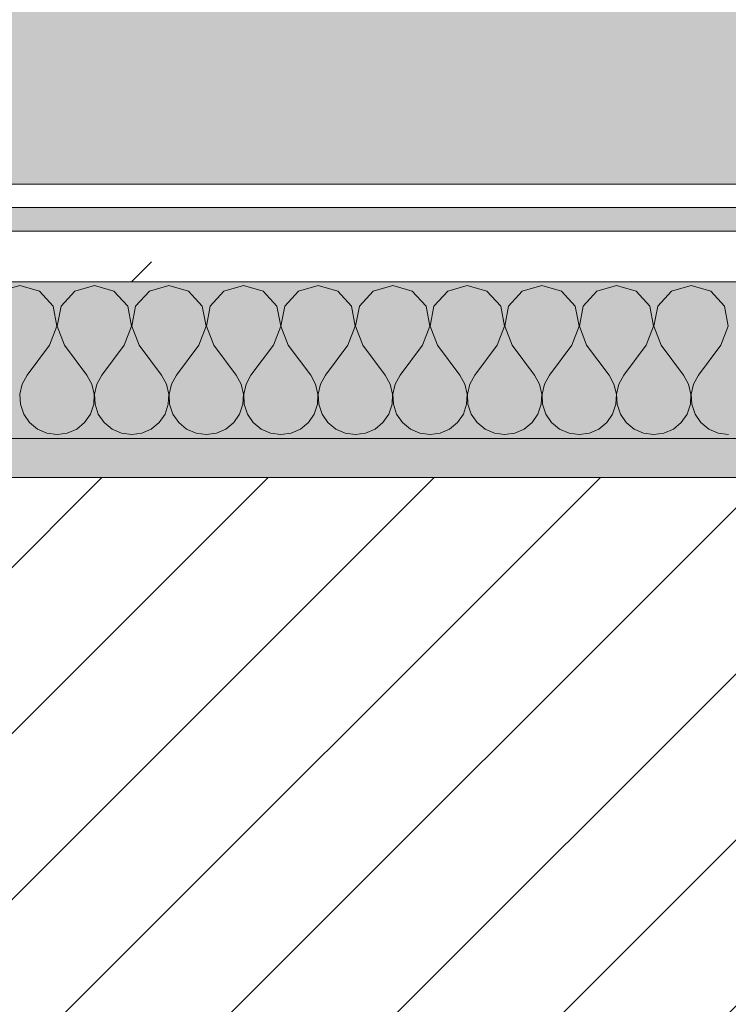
# Model space of a CAD drawing. Header units: millimetres. Extents: x -40968 to 13979, y -19284 to 4746.
# Tile 43 of 113: x -21038 to -20857, y -1339 to -1087. Entities that reach past the tile are written whole.
import ezdxf

# ---------------------------------------------------------------- set-up
doc = ezdxf.new("R2010")
doc.units = ezdxf.units.MM
doc.header["$MEASUREMENT"] = 0
doc.linetypes.add('Wipeout_Contour', pattern=[1000, 0, -1000])
for name, color, linetype in [('12_FAÇ_Façana', 7, 'Continuous'), ('Nuevo_08_E_Envans secs', 7, 'Continuous'), ('Nuevo_14_PAV_Soft Light Grey 0554', 7, 'Continuous')]:
    doc.layers.add(name, color=color, linetype=linetype)
for name, color, linetype, lineweight, true_color in [('12_FAÇ_Façana_Pluma_Nº__176', 7, 'Continuous', 15, 0x93a0c6), ('Nuevo_08_E_Envans secs_Pluma_Nº__102', 7, 'Continuous', 5, 0xcccccc), ('Nuevo_08_E_Envans secs_Pluma_Nº__171', 171, 'Continuous', 13, 0xaaaaff), ('Nuevo_08_E_Envans secs_Pluma_Nº__177', 7, 'Continuous', 15, 0xf7e046), ('Nuevo_14_PAV_Soft Light Grey 0554_Pluma_Nº__245', 7, 'Continuous', 13, 0xe8e8e8)]:
    doc.layers.add(name, color=color, linetype=linetype, lineweight=lineweight, true_color=true_color)
for name, color, linetype, lineweight in [('12_FAÇ_Façana_Pluma_Nº__2', 8, 'Continuous', 5), ('12_FAÇ_Façana_Pluma_Nº__7', 7, 'Continuous', 5), ('Nuevo_08_E_Envans secs_Pluma_Nº__1', 7, 'Continuous', 5)]:
    doc.layers.add(name, color=color, linetype=linetype, lineweight=lineweight)
pattern_1 = [(45, (0, 0), (-183.8478, 183.8478), [195, -65]), (45, (7e-14, 183.85), (-183.8478, 183.8478), [195, -65])]

# ---------------------------------------------------------------- blocks, each defined once
blk = doc.blocks.new('Forjado_1_1', base_point=(-23046.79, -1194.06))
at = {"layer": 'Nuevo_14_PAV_Soft Light Grey 0554_Pluma_Nº__245', "linetype": 'Continuous', "lineweight": 0, "true_color": 0xe8e8e8}
h = blk.add_hatch(color=254, dxfattribs=at)
h.paths.add_polyline_path([(-23046.79, -1194.06), (-1631.11, -1193.63), (-1631.11, -6938.97), (-1556.11, -6938.97), (-1556.11, -7503.98), (-1616.26, -7503.98), (-1616.05, -11935.98), (-1564.89, -11935.98), (-1564.89, -12491.98), (-2024.11, -12491.98), (-2024.11, -12338.98), (-6997.39, -12338.98), (-6997.39, -12391.98), (-3637.68, -12391.98), (-3638.94, -13690.72), (-3644.87, -17130.96), (428.17, -17130.98), (428.89, -16788.98), (778.89, -16788.98), (778.35, -17142.97), (2622.91, -17145.82), (2623.01, -17079.79), (3389.91, -17080.98), (3389.61, -17276.98), (5489.84, -17280.21), (5489.84, -17141.49), (5763.89, -17141.49), (5763.89, -16738.98), (6378.89, -16738.98), (6378.89, -12488.98), (5778.89, -12488.98), (5779.74, -11938.87), (6782.11, -11938.85), (6782.11, -9207.42), (6082.11, -9207.42), (6016.11, -7504.98), (6016.11, -9073.42), (2073.42, -9073.42), (2073.42, -5267.32), (5998.89, -5267.32), (5998.89, -1708.98), (5884.89, -967.98), (7332.11, -967.98), (7332.11, 1999.55), (-28277.4, 1999.55), (-23028.39, 1969.01)])
h.paths.add_polyline_path([(492.89, -5267.32), (1951.42, -5267.32), (1951.42, -9073.42), (492.89, -9073.42)], flags=0)
at = {"layer": 'Nuevo_14_PAV_Soft Light Grey 0554_Pluma_Nº__245', "color": 254, "linetype": 'Continuous', "lineweight": 13, "true_color": 0xe8e8e8, "flags": 128}
blk.add_lwpolyline([(-1631.11, -1193.63), (-23046.79, -1194.06), (-23028.39, 1969.01), (-28277.4, 1999.55), (7332.11, 1999.55)], dxfattribs=at)
blk = doc.blocks.new('Muro_14_1', base_point=(-24166.43, -1193.98))
at = {"layer": '12_FAÇ_Façana_Pluma_Nº__176', "linetype": 'Continuous', "lineweight": 0, "true_color": 0x495063}
blk.add_hatch(color=251, dxfattribs=at).paths.add_polyline_path([(-21518.13, -1193.97), (-21518.13, -1203.98), (-20233.93, -1203.98), (-20233.93, -1193.98)])
at = {"layer": '12_FAÇ_Façana_Pluma_Nº__2', "linetype": 'Continuous', "lineweight": 5}
h = blk.add_hatch(dxfattribs=at)
h.set_pattern_fill('Ceramic_0001', color=8, style=0, pattern_type=2)
h.set_pattern_definition([(45, (0, 0), (-21.213203, 21.213203), [])])
h.paths.add_polyline_path([(-21518.13, -1418.98), (-20233.93, -1418.98), (-20233.93, -1203.98), (-21518.13, -1203.98)])
at = {"layer": '12_FAÇ_Façana_Pluma_Nº__7', "color": 7, "linetype": 'Continuous', "lineweight": 5}
blk.add_line((-20233.93, -1203.98), (-21518.13, -1203.98), dxfattribs=at)
at = {"layer": '12_FAÇ_Façana_Pluma_Nº__7', "color": 7, "linetype": 'Continuous', "lineweight": 5, "flags": 128}
blk.add_lwpolyline([(-20233.93, -1193.98), (-21518.13, -1193.98)], dxfattribs=at)
blk = doc.blocks.new('*X235')
at = {"layer": 'Nuevo_08_E_Envans secs_Pluma_Nº__102', "color": 254, "linetype": 'Continuous', "lineweight": 5, "true_color": 0xcccccc}
for p, q in [((-21038.1, -1154.93), (-21043.1, -1156.35)), ((-21033.09, -1156.35), (-21038.1, -1154.93)), ((-21019.05, -1154.93), (-21024.05, -1156.35)), ((-21014.04, -1156.35), (-21019.05, -1154.93)), ((-21000, -1154.93), (-21005.01, -1156.35)), ((-20994.99, -1156.35), (-21000, -1154.93)), ((-20980.95, -1154.93), (-20985.96, -1156.35)), ((-20975.95, -1156.35), (-20980.95, -1154.93)), ((-20961.9, -1154.93), (-20966.91, -1156.35)), ((-20956.9, -1156.35), (-20961.9, -1154.93)), ((-20942.86, -1154.93), (-20947.86, -1156.35)), ((-20937.85, -1156.35), (-20942.86, -1154.93)), ((-20923.81, -1154.93), (-20928.82, -1156.35)), ((-20918.8, -1156.35), (-20923.81, -1154.93)), ((-20904.76, -1154.93), (-20909.77, -1156.35)), ((-20899.75, -1156.35), (-20904.76, -1154.93)), ((-20885.71, -1154.93), (-20890.72, -1156.35)), ((-20880.71, -1156.35), (-20885.71, -1154.93)), ((-20866.67, -1154.93), (-20871.67, -1156.35)), ((-20861.66, -1156.35), (-20866.67, -1154.93)), ((-21029.58, -1160.19), (-21033.09, -1156.35)), ((-21024.05, -1156.35), (-21027.57, -1160.19)), ((-21010.53, -1160.19), (-21014.04, -1156.35)), ((-21005.01, -1156.35), (-21008.52, -1160.19)), ((-20991.48, -1160.19), (-20994.99, -1156.35)), ((-20985.96, -1156.35), (-20989.47, -1160.19)), ((-20972.43, -1160.19), (-20975.95, -1156.35)), ((-20966.91, -1156.35), (-20970.42, -1160.19)), ((-20953.39, -1160.19), (-20956.9, -1156.35)), ((-20947.86, -1156.35), (-20951.38, -1160.19)), ((-20934.34, -1160.19), (-20937.85, -1156.35)), ((-20928.82, -1156.35), (-20932.33, -1160.19)), ((-20915.29, -1160.19), (-20918.8, -1156.35)), ((-20909.77, -1156.35), (-20913.28, -1160.19)), ((-20896.24, -1160.19), (-20899.75, -1156.35)), ((-20890.72, -1156.35), (-20894.23, -1160.19)), ((-20877.2, -1160.19), (-20880.71, -1156.35)), ((-20871.67, -1156.35), (-20875.19, -1160.19)), ((-20858.15, -1160.19), (-20861.66, -1156.35)), ((-21028.61, -1165.31), (-21029.58, -1160.19)), ((-21027.57, -1160.19), (-21028.53, -1165.31)), ((-21009.56, -1165.31), (-21010.53, -1160.19)), ((-21008.52, -1160.19), (-21009.49, -1165.31)), ((-20990.51, -1165.31), (-20991.48, -1160.19)), ((-20989.47, -1160.19), (-20990.44, -1165.31)), ((-20971.47, -1165.31), (-20972.43, -1160.19)), ((-20970.42, -1160.19), (-20971.39, -1165.31)), ((-20952.42, -1165.31), (-20953.39, -1160.19)), ((-20951.38, -1160.19), (-20952.34, -1165.31)), ((-20933.37, -1165.31), (-20934.34, -1160.19)), ((-20932.33, -1160.19), (-20933.29, -1165.31)), ((-20914.32, -1165.31), (-20915.29, -1160.19)), ((-20913.28, -1160.19), (-20914.25, -1165.31)), ((-20895.28, -1165.31), (-20896.24, -1160.19)), ((-20894.23, -1160.19), (-20895.2, -1165.31)), ((-20876.23, -1165.31), (-20877.2, -1160.19)), ((-20875.19, -1160.19), (-20876.15, -1165.31)), ((-20857.18, -1165.31), (-20858.15, -1160.19)), ((-21030.48, -1170.17), (-21028.61, -1165.31)), ((-21028.53, -1165.31), (-21026.67, -1170.17)), ((-21011.43, -1170.17), (-21009.56, -1165.31)), ((-21009.49, -1165.31), (-21007.62, -1170.17)), ((-20992.38, -1170.17), (-20990.51, -1165.31)), ((-20990.44, -1165.31), (-20988.57, -1170.17)), ((-20973.33, -1170.17), (-20971.47, -1165.31)), ((-20971.39, -1165.31), (-20969.52, -1170.17)), ((-20954.29, -1170.17), (-20952.42, -1165.31)), ((-20952.34, -1165.31), (-20950.48, -1170.17)), ((-20935.24, -1170.17), (-20933.37, -1165.31)), ((-20933.29, -1165.31), (-20931.43, -1170.17)), ((-20916.19, -1170.17), (-20914.32, -1165.31)), ((-20914.25, -1165.31), (-20912.38, -1170.17)), ((-20897.14, -1170.17), (-20895.28, -1165.31)), ((-20895.2, -1165.31), (-20893.33, -1170.17)), ((-20878.1, -1170.17), (-20876.23, -1165.31)), ((-20876.15, -1165.31), (-20874.29, -1170.17)), ((-20859.05, -1170.17), (-20857.18, -1165.31)), ((-21030.48, -1170.17), (-21036.19, -1177.79)), ((-21026.67, -1170.17), (-21020.95, -1177.79)), ((-21011.43, -1170.17), (-21017.14, -1177.79)), ((-21007.62, -1170.17), (-21001.9, -1177.79)), ((-20992.38, -1170.17), (-20998.1, -1177.79)), ((-20988.57, -1170.17), (-20982.86, -1177.79)), ((-20973.33, -1170.17), (-20979.05, -1177.79)), ((-20969.52, -1170.17), (-20963.81, -1177.79)), ((-20954.29, -1170.17), (-20960, -1177.79)), ((-20950.48, -1170.17), (-20944.76, -1177.79)), ((-20935.24, -1170.17), (-20940.95, -1177.79)), ((-20931.43, -1170.17), (-20925.71, -1177.79)), ((-20916.19, -1170.17), (-20921.9, -1177.79)), ((-20912.38, -1170.17), (-20906.67, -1177.79)), ((-20897.14, -1170.17), (-20902.86, -1177.79)), ((-20893.33, -1170.17), (-20887.62, -1177.79)), ((-20878.1, -1170.17), (-20883.81, -1177.79)), ((-20874.29, -1170.17), (-20868.57, -1177.79)), ((-20859.05, -1170.17), (-20864.76, -1177.79)), ((-21036.19, -1177.79), (-21037.46, -1180.08)), ((-21019.68, -1180.08), (-21020.95, -1177.79)), ((-21017.14, -1177.79), (-21018.41, -1180.08)), ((-21000.63, -1180.08), (-21001.9, -1177.79)), ((-20998.1, -1177.79), (-20999.37, -1180.08)), ((-20981.59, -1180.08), (-20982.86, -1177.79)), ((-20979.05, -1177.79), (-20980.32, -1180.08)), ((-20962.54, -1180.08), (-20963.81, -1177.79)), ((-20960, -1177.79), (-20961.27, -1180.08)), ((-20943.49, -1180.08), (-20944.76, -1177.79)), ((-20940.95, -1177.79), (-20942.22, -1180.08)), ((-20924.44, -1180.08), (-20925.71, -1177.79)), ((-20921.9, -1177.79), (-20923.18, -1180.08)), ((-20905.4, -1180.08), (-20906.67, -1177.79)), ((-20902.86, -1177.79), (-20904.13, -1180.08)), ((-20886.35, -1180.08), (-20887.62, -1177.79)), ((-20883.81, -1177.79), (-20885.08, -1180.08)), ((-20867.3, -1180.08), (-20868.57, -1177.79)), ((-20864.76, -1177.79), (-20866.03, -1180.08)), ((-21037.46, -1180.08), (-21038.06, -1182.64)), ((-21019.09, -1182.64), (-21019.68, -1180.08)), ((-21018.41, -1180.08), (-21019.01, -1182.64)), ((-21000.04, -1182.64), (-21000.63, -1180.08)), ((-20999.37, -1180.08), (-20999.96, -1182.64)), ((-20980.99, -1182.64), (-20981.59, -1180.08)), ((-20980.32, -1180.08), (-20980.91, -1182.64)), ((-20961.94, -1182.64), (-20962.54, -1180.08)), ((-20961.27, -1180.08), (-20961.87, -1182.64)), ((-20942.9, -1182.64), (-20943.49, -1180.08)), ((-20942.22, -1180.08), (-20942.82, -1182.64)), ((-20923.85, -1182.64), (-20924.44, -1180.08)), ((-20923.18, -1180.08), (-20923.77, -1182.64)), ((-20904.8, -1182.64), (-20905.4, -1180.08)), ((-20904.13, -1180.08), (-20904.72, -1182.64)), ((-20885.75, -1182.64), (-20886.35, -1180.08)), ((-20885.08, -1180.08), (-20885.68, -1182.64)), ((-20866.71, -1182.64), (-20867.3, -1180.08)), ((-20866.03, -1180.08), (-20866.63, -1182.64)), ((-21038.06, -1182.64), (-21037.93, -1185.27)), ((-21019.21, -1185.27), (-21019.09, -1182.64)), ((-21019.01, -1182.64), (-21018.88, -1185.27)), ((-21000.17, -1185.27), (-21000.04, -1182.64)), ((-20999.96, -1182.64), (-20999.83, -1185.27)), ((-20981.12, -1185.27), (-20980.99, -1182.64)), ((-20980.91, -1182.64), (-20980.79, -1185.27)), ((-20962.07, -1185.27), (-20961.94, -1182.64)), ((-20961.87, -1182.64), (-20961.74, -1185.27)), ((-20943.02, -1185.27), (-20942.9, -1182.64)), ((-20942.82, -1182.64), (-20942.69, -1185.27)), ((-20923.98, -1185.27), (-20923.85, -1182.64)), ((-20923.77, -1182.64), (-20923.64, -1185.27)), ((-20904.93, -1185.27), (-20904.8, -1182.64)), ((-20904.72, -1182.64), (-20904.6, -1185.27)), ((-20885.88, -1185.27), (-20885.75, -1182.64)), ((-20885.68, -1182.64), (-20885.55, -1185.27)), ((-20866.83, -1185.27), (-20866.71, -1182.64)), ((-20866.63, -1182.64), (-20866.5, -1185.27)), ((-21037.93, -1185.27), (-21037.09, -1187.76)), ((-21020.05, -1187.76), (-21019.21, -1185.27)), ((-21018.88, -1185.27), (-21018.04, -1187.76)), ((-21001.01, -1187.76), (-21000.17, -1185.27)), ((-20999.83, -1185.27), (-20998.99, -1187.76)), ((-20981.96, -1187.76), (-20981.12, -1185.27)), ((-20980.79, -1185.27), (-20979.95, -1187.76)), ((-20962.91, -1187.76), (-20962.07, -1185.27)), ((-20961.74, -1185.27), (-20960.9, -1187.76)), ((-20943.86, -1187.76), (-20943.02, -1185.27)), ((-20942.69, -1185.27), (-20941.85, -1187.76)), ((-20924.81, -1187.76), (-20923.98, -1185.27)), ((-20923.64, -1185.27), (-20922.8, -1187.76)), ((-20905.77, -1187.76), (-20904.93, -1185.27)), ((-20904.6, -1185.27), (-20903.76, -1187.76)), ((-20886.72, -1187.76), (-20885.88, -1185.27)), ((-20885.55, -1185.27), (-20884.71, -1187.76)), ((-20867.67, -1187.76), (-20866.83, -1185.27)), ((-20866.5, -1185.27), (-20865.66, -1187.76)), ((-21037.09, -1187.76), (-21035.6, -1189.92)), ((-21021.54, -1189.92), (-21020.05, -1187.76)), ((-21018.04, -1187.76), (-21016.55, -1189.92)), ((-21002.49, -1189.92), (-21001.01, -1187.76)), ((-20998.99, -1187.76), (-20997.51, -1189.92)), ((-20983.45, -1189.92), (-20981.96, -1187.76)), ((-20979.95, -1187.76), (-20978.46, -1189.92)), ((-20964.4, -1189.92), (-20962.91, -1187.76)), ((-20960.9, -1187.76), (-20959.41, -1189.92)), ((-20945.35, -1189.92), (-20943.86, -1187.76)), ((-20941.85, -1187.76), (-20940.36, -1189.92)), ((-20926.3, -1189.92), (-20924.81, -1187.76)), ((-20922.8, -1187.76), (-20921.32, -1189.92)), ((-20907.26, -1189.92), (-20905.77, -1187.76)), ((-20903.76, -1187.76), (-20902.27, -1189.92)), ((-20888.21, -1189.92), (-20886.72, -1187.76)), ((-20884.71, -1187.76), (-20883.22, -1189.92)), ((-20869.16, -1189.92), (-20867.67, -1187.76)), ((-20865.66, -1187.76), (-20864.17, -1189.92)), ((-21035.6, -1189.92), (-21033.58, -1191.6)), ((-21023.56, -1191.6), (-21021.54, -1189.92)), ((-21016.55, -1189.92), (-21014.53, -1191.6)), ((-21004.52, -1191.6), (-21002.49, -1189.92)), ((-20997.51, -1189.92), (-20995.48, -1191.6)), ((-20985.47, -1191.6), (-20983.45, -1189.92)), ((-20978.46, -1189.92), (-20976.44, -1191.6)), ((-20966.42, -1191.6), (-20964.4, -1189.92)), ((-20959.41, -1189.92), (-20957.39, -1191.6)), ((-20947.37, -1191.6), (-20945.35, -1189.92)), ((-20940.36, -1189.92), (-20938.34, -1191.6)), ((-20928.33, -1191.6), (-20926.3, -1189.92)), ((-20921.32, -1189.92), (-20919.29, -1191.6)), ((-20909.28, -1191.6), (-20907.26, -1189.92)), ((-20902.27, -1189.92), (-20900.25, -1191.6)), ((-20890.23, -1191.6), (-20888.21, -1189.92)), ((-20883.22, -1189.92), (-20881.2, -1191.6)), ((-20871.18, -1191.6), (-20869.16, -1189.92)), ((-20864.17, -1189.92), (-20862.15, -1191.6)), ((-21033.58, -1191.6), (-21031.17, -1192.66)), ((-21031.17, -1192.66), (-21028.57, -1193.02)), ((-21028.57, -1193.02), (-21025.97, -1192.66)), ((-21025.97, -1192.66), (-21023.56, -1191.6)), ((-21014.53, -1191.6), (-21012.13, -1192.66)), ((-21012.13, -1192.66), (-21009.52, -1193.02)), ((-21009.52, -1193.02), (-21006.92, -1192.66)), ((-21006.92, -1192.66), (-21004.52, -1191.6)), ((-20995.48, -1191.6), (-20993.08, -1192.66)), ((-20993.08, -1192.66), (-20990.48, -1193.02)), ((-20990.48, -1193.02), (-20987.87, -1192.66)), ((-20987.87, -1192.66), (-20985.47, -1191.6)), ((-20976.44, -1191.6), (-20974.03, -1192.66)), ((-20974.03, -1192.66), (-20971.43, -1193.02)), ((-20971.43, -1193.02), (-20968.83, -1192.66)), ((-20968.83, -1192.66), (-20966.42, -1191.6)), ((-20957.39, -1191.6), (-20954.98, -1192.66)), ((-20954.98, -1192.66), (-20952.38, -1193.02)), ((-20952.38, -1193.02), (-20949.78, -1192.66)), ((-20949.78, -1192.66), (-20947.37, -1191.6)), ((-20938.34, -1191.6), (-20935.94, -1192.66)), ((-20935.94, -1192.66), (-20933.33, -1193.02)), ((-20933.33, -1193.02), (-20930.73, -1192.66)), ((-20930.73, -1192.66), (-20928.33, -1191.6)), ((-20919.29, -1191.6), (-20916.89, -1192.66)), ((-20916.89, -1192.66), (-20914.29, -1193.02)), ((-20914.29, -1193.02), (-20911.68, -1192.66)), ((-20911.68, -1192.66), (-20909.28, -1191.6)), ((-20900.25, -1191.6), (-20897.84, -1192.66)), ((-20897.84, -1192.66), (-20895.24, -1193.02)), ((-20895.24, -1193.02), (-20892.64, -1192.66)), ((-20892.64, -1192.66), (-20890.23, -1191.6)), ((-20881.2, -1191.6), (-20878.79, -1192.66)), ((-20878.79, -1192.66), (-20876.19, -1193.02)), ((-20876.19, -1193.02), (-20873.59, -1192.66)), ((-20873.59, -1192.66), (-20871.18, -1191.6)), ((-20862.15, -1191.6), (-20859.75, -1192.66)), ((-20859.75, -1192.66), (-20857.14, -1193.02))]:
    blk.add_line(p, q, dxfattribs=at)
blk = doc.blocks.new('Muro_90_1', base_point=(-20233.93, -1193.98))
at = {"layer": 'Nuevo_08_E_Envans secs_Pluma_Nº__1', "color": 7, "linetype": 'Continuous', "lineweight": 5, "flags": 128}
blk.add_lwpolyline([(-21518.13, -1193.98), (-20233.93, -1193.98)], dxfattribs=at)
at = {"color": 254, "linetype": 'Wipeout_Contour', "lineweight": 0, "ltscale": 86513.737601}
blk.add_wipeout([(-20233.93, -1128.98), (-22963.42, -1128.98), (-22963.42, -1134.98), (-20233.93, -1134.98)], dxfattribs=at).dxf.layer = 'Nuevo_08_E_Envans secs'
at = {"color": 254, "linetype": 'Wipeout_Contour', "lineweight": 0, "ltscale": 86517.020667}
blk.add_wipeout([(-20233.93, -1140.98), (-22963.42, -1140.98), (-22963.42, -1153.98), (-20233.93, -1153.98)], dxfattribs=at).dxf.layer = 'Nuevo_08_E_Envans secs'
at = {"layer": 'Nuevo_08_E_Envans secs_Pluma_Nº__171', "linetype": 'Continuous', "lineweight": 13, "true_color": 0xaaaaff}
h = blk.add_hatch(dxfattribs=at)
h.set_pattern_fill('Panellat_HPL_0001', color=161, style=0, pattern_type=2)
h.set_pattern_definition(pattern_1)
h.paths.add_polyline_path([(-20233.93, -1128.98), (-22963.42, -1128.98), (-22963.42, -1134.98), (-20233.93, -1134.98)])
at = {"layer": 'Nuevo_08_E_Envans secs_Pluma_Nº__177', "linetype": 'Continuous', "lineweight": 15, "true_color": 0xf7e046}
h = blk.add_hatch(dxfattribs=at)
h.set_pattern_fill('Panellat_HPL_0001', color=53, style=0, pattern_type=2)
h.set_pattern_definition(pattern_1)
h.paths.add_polyline_path([(-20233.93, -1140.98), (-22963.42, -1140.98), (-22963.42, -1153.98), (-20233.93, -1153.98)])
at = {"layer": 'Nuevo_08_E_Envans secs_Pluma_Nº__1', "color": 7, "linetype": 'Continuous', "lineweight": 5}
for p, q in [((-20233.93, -1134.98), (-22963.42, -1134.98)), ((-20233.93, -1140.98), (-22963.42, -1140.98)), ((-20233.93, -1153.98), (-22963.42, -1153.98))]:
    blk.add_line(p, q, dxfattribs=at)
at = {"layer": 'Nuevo_08_E_Envans secs_Pluma_Nº__1', "color": 7, "linetype": 'Continuous', "lineweight": 5, "flags": 128}
blk.add_lwpolyline([(-20233.93, -1128.98), (-22963.42, -1128.98)], dxfattribs=at)
at = {"layer": 'Nuevo_08_E_Envans secs', "color": 7, "lineweight": 20}
blk.add_blockref('*X235', (0, 0), dxfattribs=at)
blk = doc.blocks.new('*X485')
at = {"layer": 'Nuevo_08_E_Envans secs_Pluma_Nº__102', "color": 254, "linetype": 'Continuous', "lineweight": 5, "true_color": 0xcccccc}
for p, q in [((-21038.1, -1154.93), (-21043.1, -1156.35)), ((-21033.09, -1156.35), (-21038.1, -1154.93)), ((-21019.05, -1154.93), (-21024.05, -1156.35)), ((-21014.04, -1156.35), (-21019.05, -1154.93)), ((-21000, -1154.93), (-21005.01, -1156.35)), ((-20994.99, -1156.35), (-21000, -1154.93)), ((-20980.95, -1154.93), (-20985.96, -1156.35)), ((-20975.95, -1156.35), (-20980.95, -1154.93)), ((-20961.9, -1154.93), (-20966.91, -1156.35)), ((-20956.9, -1156.35), (-20961.9, -1154.93)), ((-20942.86, -1154.93), (-20947.86, -1156.35)), ((-20937.85, -1156.35), (-20942.86, -1154.93)), ((-20923.81, -1154.93), (-20928.82, -1156.35)), ((-20918.8, -1156.35), (-20923.81, -1154.93)), ((-20904.76, -1154.93), (-20909.77, -1156.35)), ((-20899.75, -1156.35), (-20904.76, -1154.93)), ((-20885.71, -1154.93), (-20890.72, -1156.35)), ((-20880.71, -1156.35), (-20885.71, -1154.93)), ((-20866.67, -1154.93), (-20871.67, -1156.35)), ((-20861.66, -1156.35), (-20866.67, -1154.93)), ((-21029.58, -1160.19), (-21033.09, -1156.35)), ((-21024.05, -1156.35), (-21027.57, -1160.19)), ((-21010.53, -1160.19), (-21014.04, -1156.35)), ((-21005.01, -1156.35), (-21008.52, -1160.19)), ((-20991.48, -1160.19), (-20994.99, -1156.35)), ((-20985.96, -1156.35), (-20989.47, -1160.19)), ((-20972.43, -1160.19), (-20975.95, -1156.35)), ((-20966.91, -1156.35), (-20970.42, -1160.19)), ((-20953.39, -1160.19), (-20956.9, -1156.35)), ((-20947.86, -1156.35), (-20951.38, -1160.19)), ((-20934.34, -1160.19), (-20937.85, -1156.35)), ((-20928.82, -1156.35), (-20932.33, -1160.19)), ((-20915.29, -1160.19), (-20918.8, -1156.35)), ((-20909.77, -1156.35), (-20913.28, -1160.19)), ((-20896.24, -1160.19), (-20899.75, -1156.35)), ((-20890.72, -1156.35), (-20894.23, -1160.19)), ((-20877.2, -1160.19), (-20880.71, -1156.35)), ((-20871.67, -1156.35), (-20875.19, -1160.19)), ((-20858.15, -1160.19), (-20861.66, -1156.35)), ((-21028.61, -1165.31), (-21029.58, -1160.19)), ((-21027.57, -1160.19), (-21028.53, -1165.31)), ((-21009.56, -1165.31), (-21010.53, -1160.19)), ((-21008.52, -1160.19), (-21009.49, -1165.31)), ((-20990.51, -1165.31), (-20991.48, -1160.19)), ((-20989.47, -1160.19), (-20990.44, -1165.31)), ((-20971.47, -1165.31), (-20972.43, -1160.19)), ((-20970.42, -1160.19), (-20971.39, -1165.31)), ((-20952.42, -1165.31), (-20953.39, -1160.19)), ((-20951.38, -1160.19), (-20952.34, -1165.31)), ((-20933.37, -1165.31), (-20934.34, -1160.19)), ((-20932.33, -1160.19), (-20933.29, -1165.31)), ((-20914.32, -1165.31), (-20915.29, -1160.19)), ((-20913.28, -1160.19), (-20914.25, -1165.31)), ((-20895.28, -1165.31), (-20896.24, -1160.19)), ((-20894.23, -1160.19), (-20895.2, -1165.31)), ((-20876.23, -1165.31), (-20877.2, -1160.19)), ((-20875.19, -1160.19), (-20876.15, -1165.31)), ((-20857.18, -1165.31), (-20858.15, -1160.19)), ((-21030.48, -1170.17), (-21028.61, -1165.31)), ((-21028.53, -1165.31), (-21026.67, -1170.17)), ((-21011.43, -1170.17), (-21009.56, -1165.31)), ((-21009.49, -1165.31), (-21007.62, -1170.17)), ((-20992.38, -1170.17), (-20990.51, -1165.31)), ((-20990.44, -1165.31), (-20988.57, -1170.17)), ((-20973.33, -1170.17), (-20971.47, -1165.31)), ((-20971.39, -1165.31), (-20969.52, -1170.17)), ((-20954.29, -1170.17), (-20952.42, -1165.31)), ((-20952.34, -1165.31), (-20950.48, -1170.17)), ((-20935.24, -1170.17), (-20933.37, -1165.31)), ((-20933.29, -1165.31), (-20931.43, -1170.17)), ((-20916.19, -1170.17), (-20914.32, -1165.31)), ((-20914.25, -1165.31), (-20912.38, -1170.17)), ((-20897.14, -1170.17), (-20895.28, -1165.31)), ((-20895.2, -1165.31), (-20893.33, -1170.17)), ((-20878.1, -1170.17), (-20876.23, -1165.31)), ((-20876.15, -1165.31), (-20874.29, -1170.17)), ((-20859.05, -1170.17), (-20857.18, -1165.31)), ((-21030.48, -1170.17), (-21036.19, -1177.79)), ((-21026.67, -1170.17), (-21020.95, -1177.79)), ((-21011.43, -1170.17), (-21017.14, -1177.79)), ((-21007.62, -1170.17), (-21001.9, -1177.79)), ((-20992.38, -1170.17), (-20998.1, -1177.79)), ((-20988.57, -1170.17), (-20982.86, -1177.79)), ((-20973.33, -1170.17), (-20979.05, -1177.79)), ((-20969.52, -1170.17), (-20963.81, -1177.79)), ((-20954.29, -1170.17), (-20960, -1177.79)), ((-20950.48, -1170.17), (-20944.76, -1177.79)), ((-20935.24, -1170.17), (-20940.95, -1177.79)), ((-20931.43, -1170.17), (-20925.71, -1177.79)), ((-20916.19, -1170.17), (-20921.9, -1177.79)), ((-20912.38, -1170.17), (-20906.67, -1177.79)), ((-20897.14, -1170.17), (-20902.86, -1177.79)), ((-20893.33, -1170.17), (-20887.62, -1177.79)), ((-20878.1, -1170.17), (-20883.81, -1177.79)), ((-20874.29, -1170.17), (-20868.57, -1177.79)), ((-20859.05, -1170.17), (-20864.76, -1177.79)), ((-21036.19, -1177.79), (-21037.46, -1180.08)), ((-21019.68, -1180.08), (-21020.95, -1177.79)), ((-21017.14, -1177.79), (-21018.41, -1180.08)), ((-21000.63, -1180.08), (-21001.9, -1177.79)), ((-20998.1, -1177.79), (-20999.37, -1180.08)), ((-20981.59, -1180.08), (-20982.86, -1177.79)), ((-20979.05, -1177.79), (-20980.32, -1180.08)), ((-20962.54, -1180.08), (-20963.81, -1177.79)), ((-20960, -1177.79), (-20961.27, -1180.08)), ((-20943.49, -1180.08), (-20944.76, -1177.79)), ((-20940.95, -1177.79), (-20942.22, -1180.08)), ((-20924.44, -1180.08), (-20925.71, -1177.79)), ((-20921.9, -1177.79), (-20923.18, -1180.08)), ((-20905.4, -1180.08), (-20906.67, -1177.79)), ((-20902.86, -1177.79), (-20904.13, -1180.08)), ((-20886.35, -1180.08), (-20887.62, -1177.79)), ((-20883.81, -1177.79), (-20885.08, -1180.08)), ((-20867.3, -1180.08), (-20868.57, -1177.79)), ((-20864.76, -1177.79), (-20866.03, -1180.08)), ((-21037.46, -1180.08), (-21038.06, -1182.64)), ((-21019.09, -1182.64), (-21019.68, -1180.08)), ((-21018.41, -1180.08), (-21019.01, -1182.64)), ((-21000.04, -1182.64), (-21000.63, -1180.08)), ((-20999.37, -1180.08), (-20999.96, -1182.64)), ((-20980.99, -1182.64), (-20981.59, -1180.08)), ((-20980.32, -1180.08), (-20980.91, -1182.64)), ((-20961.94, -1182.64), (-20962.54, -1180.08)), ((-20961.27, -1180.08), (-20961.87, -1182.64)), ((-20942.9, -1182.64), (-20943.49, -1180.08)), ((-20942.22, -1180.08), (-20942.82, -1182.64)), ((-20923.85, -1182.64), (-20924.44, -1180.08)), ((-20923.18, -1180.08), (-20923.77, -1182.64)), ((-20904.8, -1182.64), (-20905.4, -1180.08)), ((-20904.13, -1180.08), (-20904.72, -1182.64)), ((-20885.75, -1182.64), (-20886.35, -1180.08)), ((-20885.08, -1180.08), (-20885.68, -1182.64)), ((-20866.71, -1182.64), (-20867.3, -1180.08)), ((-20866.03, -1180.08), (-20866.63, -1182.64)), ((-21038.06, -1182.64), (-21037.93, -1185.27)), ((-21019.21, -1185.27), (-21019.09, -1182.64)), ((-21019.01, -1182.64), (-21018.88, -1185.27)), ((-21000.17, -1185.27), (-21000.04, -1182.64)), ((-20999.96, -1182.64), (-20999.83, -1185.27)), ((-20981.12, -1185.27), (-20980.99, -1182.64)), ((-20980.91, -1182.64), (-20980.79, -1185.27)), ((-20962.07, -1185.27), (-20961.94, -1182.64)), ((-20961.87, -1182.64), (-20961.74, -1185.27)), ((-20943.02, -1185.27), (-20942.9, -1182.64)), ((-20942.82, -1182.64), (-20942.69, -1185.27)), ((-20923.98, -1185.27), (-20923.85, -1182.64)), ((-20923.77, -1182.64), (-20923.64, -1185.27)), ((-20904.93, -1185.27), (-20904.8, -1182.64)), ((-20904.72, -1182.64), (-20904.6, -1185.27)), ((-20885.88, -1185.27), (-20885.75, -1182.64)), ((-20885.68, -1182.64), (-20885.55, -1185.27)), ((-20866.83, -1185.27), (-20866.71, -1182.64)), ((-20866.63, -1182.64), (-20866.5, -1185.27)), ((-21037.93, -1185.27), (-21037.09, -1187.76)), ((-21020.05, -1187.76), (-21019.21, -1185.27)), ((-21018.88, -1185.27), (-21018.04, -1187.76)), ((-21001.01, -1187.76), (-21000.17, -1185.27)), ((-20999.83, -1185.27), (-20998.99, -1187.76)), ((-20981.96, -1187.76), (-20981.12, -1185.27)), ((-20980.79, -1185.27), (-20979.95, -1187.76)), ((-20962.91, -1187.76), (-20962.07, -1185.27)), ((-20961.74, -1185.27), (-20960.9, -1187.76)), ((-20943.86, -1187.76), (-20943.02, -1185.27)), ((-20942.69, -1185.27), (-20941.85, -1187.76)), ((-20924.81, -1187.76), (-20923.98, -1185.27)), ((-20923.64, -1185.27), (-20922.8, -1187.76)), ((-20905.77, -1187.76), (-20904.93, -1185.27)), ((-20904.6, -1185.27), (-20903.76, -1187.76)), ((-20886.72, -1187.76), (-20885.88, -1185.27)), ((-20885.55, -1185.27), (-20884.71, -1187.76)), ((-20867.67, -1187.76), (-20866.83, -1185.27)), ((-20866.5, -1185.27), (-20865.66, -1187.76)), ((-21037.09, -1187.76), (-21035.6, -1189.92)), ((-21021.54, -1189.92), (-21020.05, -1187.76)), ((-21018.04, -1187.76), (-21016.55, -1189.92)), ((-21002.49, -1189.92), (-21001.01, -1187.76)), ((-20998.99, -1187.76), (-20997.51, -1189.92)), ((-20983.45, -1189.92), (-20981.96, -1187.76)), ((-20979.95, -1187.76), (-20978.46, -1189.92)), ((-20964.4, -1189.92), (-20962.91, -1187.76)), ((-20960.9, -1187.76), (-20959.41, -1189.92)), ((-20945.35, -1189.92), (-20943.86, -1187.76)), ((-20941.85, -1187.76), (-20940.36, -1189.92)), ((-20926.3, -1189.92), (-20924.81, -1187.76)), ((-20922.8, -1187.76), (-20921.32, -1189.92)), ((-20907.26, -1189.92), (-20905.77, -1187.76)), ((-20903.76, -1187.76), (-20902.27, -1189.92)), ((-20888.21, -1189.92), (-20886.72, -1187.76)), ((-20884.71, -1187.76), (-20883.22, -1189.92)), ((-20869.16, -1189.92), (-20867.67, -1187.76)), ((-20865.66, -1187.76), (-20864.17, -1189.92)), ((-21035.6, -1189.92), (-21033.58, -1191.6)), ((-21023.56, -1191.6), (-21021.54, -1189.92)), ((-21016.55, -1189.92), (-21014.53, -1191.6)), ((-21004.52, -1191.6), (-21002.49, -1189.92)), ((-20997.51, -1189.92), (-20995.48, -1191.6)), ((-20985.47, -1191.6), (-20983.45, -1189.92)), ((-20978.46, -1189.92), (-20976.44, -1191.6)), ((-20966.42, -1191.6), (-20964.4, -1189.92)), ((-20959.41, -1189.92), (-20957.39, -1191.6)), ((-20947.37, -1191.6), (-20945.35, -1189.92)), ((-20940.36, -1189.92), (-20938.34, -1191.6)), ((-20928.33, -1191.6), (-20926.3, -1189.92)), ((-20921.32, -1189.92), (-20919.29, -1191.6)), ((-20909.28, -1191.6), (-20907.26, -1189.92)), ((-20902.27, -1189.92), (-20900.25, -1191.6)), ((-20890.23, -1191.6), (-20888.21, -1189.92)), ((-20883.22, -1189.92), (-20881.2, -1191.6)), ((-20871.18, -1191.6), (-20869.16, -1189.92)), ((-20864.17, -1189.92), (-20862.15, -1191.6)), ((-21033.58, -1191.6), (-21031.17, -1192.66)), ((-21031.17, -1192.66), (-21028.57, -1193.02)), ((-21028.57, -1193.02), (-21025.97, -1192.66)), ((-21025.97, -1192.66), (-21023.56, -1191.6)), ((-21014.53, -1191.6), (-21012.13, -1192.66)), ((-21012.13, -1192.66), (-21009.52, -1193.02)), ((-21009.52, -1193.02), (-21006.92, -1192.66)), ((-21006.92, -1192.66), (-21004.52, -1191.6)), ((-20995.48, -1191.6), (-20993.08, -1192.66)), ((-20993.08, -1192.66), (-20990.48, -1193.02)), ((-20990.48, -1193.02), (-20987.87, -1192.66)), ((-20987.87, -1192.66), (-20985.47, -1191.6)), ((-20976.44, -1191.6), (-20974.03, -1192.66)), ((-20974.03, -1192.66), (-20971.43, -1193.02)), ((-20971.43, -1193.02), (-20968.83, -1192.66)), ((-20968.83, -1192.66), (-20966.42, -1191.6)), ((-20957.39, -1191.6), (-20954.98, -1192.66)), ((-20954.98, -1192.66), (-20952.38, -1193.02)), ((-20952.38, -1193.02), (-20949.78, -1192.66)), ((-20949.78, -1192.66), (-20947.37, -1191.6)), ((-20938.34, -1191.6), (-20935.94, -1192.66)), ((-20935.94, -1192.66), (-20933.33, -1193.02)), ((-20933.33, -1193.02), (-20930.73, -1192.66)), ((-20930.73, -1192.66), (-20928.33, -1191.6)), ((-20919.29, -1191.6), (-20916.89, -1192.66)), ((-20916.89, -1192.66), (-20914.29, -1193.02)), ((-20914.29, -1193.02), (-20911.68, -1192.66)), ((-20911.68, -1192.66), (-20909.28, -1191.6)), ((-20900.25, -1191.6), (-20897.84, -1192.66)), ((-20897.84, -1192.66), (-20895.24, -1193.02)), ((-20895.24, -1193.02), (-20892.64, -1192.66)), ((-20892.64, -1192.66), (-20890.23, -1191.6)), ((-20881.2, -1191.6), (-20878.79, -1192.66)), ((-20878.79, -1192.66), (-20876.19, -1193.02)), ((-20876.19, -1193.02), (-20873.59, -1192.66)), ((-20873.59, -1192.66), (-20871.18, -1191.6)), ((-20862.15, -1191.6), (-20859.75, -1192.66)), ((-20859.75, -1192.66), (-20857.14, -1193.02))]:
    blk.add_line(p, q, dxfattribs=at)
blk = doc.blocks.new('Muro_148_1', base_point=(-24166.43, -1128.98))
at = {"layer": 'Nuevo_08_E_Envans secs_Pluma_Nº__1', "color": 7, "linetype": 'Continuous', "lineweight": 5, "flags": 128}
blk.add_lwpolyline([(-21518.13, -1193.98), (-20233.93, -1193.98)], dxfattribs=at)
at = {"color": 254, "linetype": 'Wipeout_Contour', "lineweight": 0, "ltscale": 86513.737601}
blk.add_wipeout([(-22963.42, -1134.98), (-20233.93, -1134.98), (-20233.93, -1128.98), (-22963.42, -1128.98)], dxfattribs=at).dxf.layer = 'Nuevo_08_E_Envans secs'
at = {"color": 254, "linetype": 'Wipeout_Contour', "lineweight": 0, "ltscale": 86540.990748}
blk.add_wipeout([(-22975.42, -1153.98), (-20233.93, -1153.98), (-20233.93, -1140.98), (-22975.42, -1140.98)], dxfattribs=at).dxf.layer = 'Nuevo_08_E_Envans secs'
at = {"layer": 'Nuevo_08_E_Envans secs_Pluma_Nº__171', "linetype": 'Continuous', "lineweight": 13, "true_color": 0xaaaaff}
h = blk.add_hatch(dxfattribs=at)
h.set_pattern_fill('Panellat_HPL_0001', color=161, style=0, pattern_type=2)
h.set_pattern_definition(pattern_1)
h.paths.add_polyline_path([(-22963.42, -1134.98), (-20233.93, -1134.98), (-20233.93, -1128.98), (-22963.42, -1128.98)])
at = {"layer": 'Nuevo_08_E_Envans secs_Pluma_Nº__177', "linetype": 'Continuous', "lineweight": 15, "true_color": 0xf7e046}
h = blk.add_hatch(dxfattribs=at)
h.set_pattern_fill('Panellat_HPL_0001', color=53, style=0, pattern_type=2)
h.set_pattern_definition(pattern_1)
h.paths.add_polyline_path([(-22975.42, -1153.98), (-20233.93, -1153.98), (-20233.93, -1140.98), (-22975.42, -1140.98)])
at = {"layer": 'Nuevo_08_E_Envans secs_Pluma_Nº__1', "color": 7, "linetype": 'Continuous', "lineweight": 5}
for p, q in [((-20233.93, -1134.98), (-22969.42, -1134.98)), ((-20233.93, -1140.98), (-22975.42, -1140.98)), ((-20233.93, -1153.98), (-22988.42, -1153.98))]:
    blk.add_line(p, q, dxfattribs=at)
at = {"layer": 'Nuevo_08_E_Envans secs_Pluma_Nº__1', "color": 7, "linetype": 'Continuous', "lineweight": 5, "flags": 128}
blk.add_lwpolyline([(-20233.93, -1128.98), (-22963.42, -1128.98)], dxfattribs=at)
at = {"layer": 'Nuevo_08_E_Envans secs', "color": 7, "lineweight": 20}
blk.add_blockref('*X485', (0, 0), dxfattribs=at)

msp = doc.modelspace()

# ---------------------------------------------------------------- block references
at = {"layer": '12_FAÇ_Façana', "color": 7, "lineweight": 20}
msp.add_blockref('Muro_14_1', (-24166.43, -1193.98), dxfattribs=at)
at = {"layer": 'Nuevo_14_PAV_Soft Light Grey 0554', "color": 254, "linetype": 'Continuous', "lineweight": 13, "true_color": 0xe8e8e8}
msp.add_blockref('Forjado_1_1', (-23046.79, -1194.06), dxfattribs=at)

# ---------------------------------------------------------------- next in the draw order: block references
at = {"layer": 'Nuevo_08_E_Envans secs', "color": 7, "lineweight": 20}
msp.add_blockref('Muro_90_1', (-20233.93, -1193.98), dxfattribs=at)

# ---------------------------------------------------------------- next in the draw order: block references
msp.add_blockref('Muro_148_1', (-24166.43, -1128.98), dxfattribs=at)

doc.saveas('drawing.dxf')
